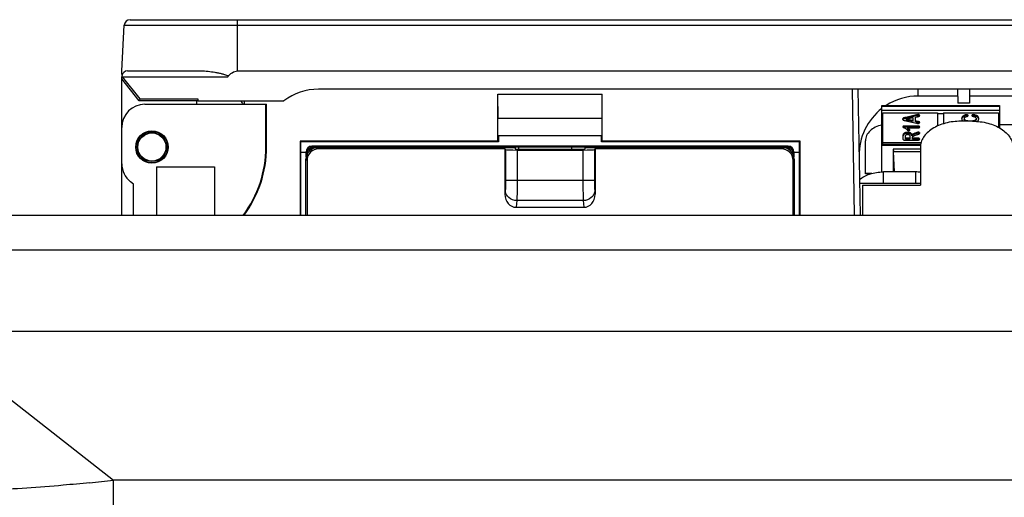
# Model space of a CAD drawing. Header units: millimetres. Extents: x 0 to 1980, y 0 to 1400.
# Tile 10 of 28: x 1068 to 1153, y 861 to 902. Entities that reach past the tile are written whole.
import ezdxf

# ---------------------------------------------------------------- set-up
doc = ezdxf.new("R2010")
doc.units = ezdxf.units.MM
doc.header["$LTSCALE"] = 108.9
doc.layers.get('0').update_dxf_attribs({"linetype": 'CONTINUOUS'})
doc.layers.add('00_COMPONENTS', color=7, linetype='CONTINUOUS')

msp = doc.modelspace()

# ---------------------------------------------------------------- linework, layer by layer
at = {"color": 7, "linetype": 'Continuous'}
for p, q in [((1079.977, 889.124), (1079.977, 884.924)), ((1079.977, 889.124), (1084.977, 889.124)), ((1084.977, 889.124), (1084.977, 884.924)), ((586.477, 884.924), (1356.477, 884.924)), ((657.477, 874.924), (1285.477, 874.924))]:
    msp.add_line(p, q, dxfattribs=at)
at = {"color": 9, "linetype": 'Continuous'}
for p, q in [((1288.477, 881.924), (654.477, 881.924)), ((1059.828, 874.924), (1076.26, 862.052)), ((1076.26, 861.424), (1076.26, 862.052)), ((1239.693, 862.052), (1076.26, 862.052)), ((1076.26, 859.924), (1076.26, 861.424))]:
    msp.add_line(p, q, dxfattribs=at)
msp.add_arc((1053.505, 1061.251), 200.495, 275.92386, 276.51692, dxfattribs=at)
msp.add_open_spline([(1074.197, 861.827), (1073.434, 861.748), (1070.575, 861.47), (1067.707, 861.269), (1065.603, 861.206)], degree=3, knots=[0, 0, 0, 0, 0.267202, 1, 1, 1, 1], dxfattribs=at)
at = {"layer": '00_COMPONENTS', "color": 7, "linetype": 'Continuous'}
for p, q in [((1077.683, 901.824), (1236.271, 901.824)), ((1076.977, 897.404), (1077.184, 901.35)), ((1076.977, 897.103), (1076.977, 897.404)), ((1076.977, 884.924), (1076.977, 896.904)), ((1078.472, 894.824), (1076.977, 896.704)), ((1078.549, 894.983), (1077.031, 896.895)), ((1077.477, 897.404), (1083.828, 897.404)), ((1086.977, 897.404), (1226.978, 897.404)), ((1223.854, 895.824), (1093.977, 895.824)), ((1109.498, 893.324), (1109.477, 895.402)), ((1109.477, 891.324), (1109.477, 895.402)), ((1109.477, 895.402), (1118.477, 895.402)), ((1118.477, 891.324), (1118.477, 895.402)), ((1140.576, 895.824), (1140.766, 884.924)), ((1149.196, 895.229), (1145.777, 895.229)), ((1149.186, 895.824), (1149.207, 894.624)), ((1150.228, 895.824), (1150.207, 894.624)), ((1162.966, 895.229), (1150.217, 895.229)), ((1078.472, 894.824), (1078.549, 894.983)), ((1083.463, 894.824), (1078.472, 894.824)), ((1078.549, 894.983), (1083.55, 894.983)), ((1078.977, 894.524), (1089.477, 894.524)), ((1083.458, 894.524), (1083.463, 894.824)), ((1083.463, 894.824), (1083.46, 894.827)), ((1083.55, 894.983), (1083.55, 894.824)), ((1083.55, 894.824), (1090.977, 894.824)), ((1087.579, 894.524), (1087.584, 894.824)), ((1089.424, 890.824), (1089.424, 894.524)), ((1089.477, 890.824), (1089.477, 894.524)), ((1142.657, 888.666), (1142.657, 894.42)), ((1142.657, 894.42), (1152.817, 894.42)), ((1150.207, 894.624), (1149.207, 894.624)), ((1152.817, 894.42), (1152.817, 892.473)), ((1109.498, 893.324), (1118.456, 893.324)), ((1152.817, 893.99), (1142.657, 893.99)), ((1142.657, 893.61), (1142.717, 893.61)), ((1142.717, 891.029), (1142.717, 893.774)), ((1142.717, 893.774), (1147.467, 893.774)), ((1145.631, 893.599), (1144.711, 893.385)), ((1145.631, 893.517), (1144.711, 893.303)), ((1144.746, 893.24), (1145.334, 893.364)), ((1145.334, 893.364), (1145.334, 893.037)), ((1145.551, 893.408), (1145.73, 893.447)), ((1145.551, 892.994), (1145.551, 893.408)), ((1145.807, 893.466), (1145.83, 893.472)), ((1147.467, 893.774), (1147.467, 892.643)), ((1147.467, 893.717), (1147.967, 893.717)), ((1147.967, 893.774), (1152.717, 893.774)), ((1147.967, 893.774), (1147.967, 892.83)), ((1152.717, 893.774), (1152.717, 892.531)), ((1152.717, 893.61), (1152.817, 893.61)), ((1145.721, 892.63), (1144.607, 892.63)), ((1145.721, 892.548), (1144.607, 892.548)), ((1144.618, 893.12), (1144.713, 893.099)), ((1144.713, 893.099), (1145.639, 892.889)), ((1144.746, 893.24), (1144.746, 893.158)), ((1145.334, 893.119), (1144.746, 893.24)), ((1145.334, 893.037), (1144.746, 893.158)), ((1144.873, 892.478), (1145.758, 892.478)), ((1144.873, 892.478), (1144.873, 892.396)), ((1145.734, 893.037), (1145.551, 893.076)), ((1145.734, 892.955), (1145.551, 892.994)), ((1149.771, 893.283), (1149.771, 893.201)), ((1150.787, 893.277), (1150.787, 893.195)), ((1152.817, 892.784), (1154.583, 892.784)), ((1109.498, 891.824), (1118.456, 891.824)), ((1109.522, 891.799), (1109.522, 891.278)), ((1118.431, 891.278), (1118.431, 891.799)), ((1144.466, 891.793), (1144.466, 891.524)), ((1144.683, 891.506), (1144.683, 891.741)), ((1145.039, 892.252), (1145.028, 892.264)), ((1145.075, 891.737), (1145.075, 891.506)), ((1145.248, 891.88), (1145.248, 891.799)), ((1145.282, 891.506), (1145.282, 891.646)), ((1145.54, 891.84), (1145.732, 891.907)), ((1092.377, 891.324), (1092.377, 884.924)), ((1109.477, 891.324), (1092.377, 891.324)), ((1092.377, 891.324), (1092.422, 891.278)), ((1092.422, 891.278), (1092.42, 884.924)), ((1109.522, 891.278), (1092.422, 891.278)), ((1134.554, 890.9), (1093.4, 890.9)), ((1134.478, 890.824), (1093.476, 890.824)), ((1110.951, 890.765), (1093.884, 890.765)), ((1095.477, 890.789), (1094.477, 890.824)), ((1095.477, 890.789), (1095.477, 890.824)), ((1096.848, 890.824), (1096.847, 890.765)), ((1097.888, 890.824), (1097.887, 890.765)), ((1099.078, 890.824), (1099.077, 890.765)), ((1100.303, 890.824), (1100.303, 890.765)), ((1105.604, 890.765), (1105.604, 890.824)), ((1109.522, 891.278), (1109.477, 891.324)), ((1110.951, 890.765), (1110.951, 890.663)), ((1115.868, 890.642), (1115.871, 890.824)), ((1117.002, 890.663), (1117.003, 890.765)), ((1134.069, 890.765), (1117.003, 890.765)), ((1118.477, 891.324), (1118.431, 891.278)), ((1135.531, 891.278), (1118.431, 891.278)), ((1135.577, 891.324), (1118.477, 891.324)), ((1123.453, 890.824), (1123.454, 890.765)), ((1132.477, 890.807), (1132.477, 890.824)), ((1133.477, 890.824), (1132.477, 890.807)), ((1135.577, 891.324), (1135.531, 891.278)), ((1135.533, 884.924), (1135.531, 891.278)), ((1135.577, 884.924), (1135.577, 891.324)), ((1141.227, 888.506), (1141.227, 891.37)), ((1145.995, 891.029), (1142.657, 891.029)), ((1146.033, 891.193), (1142.717, 891.193)), ((1144.643, 891.422), (1145.74, 891.422)), ((1145.075, 891.588), (1144.683, 891.588)), ((1145.075, 891.506), (1144.683, 891.506)), ((1145.74, 891.588), (1145.282, 891.588)), ((1145.74, 891.506), (1145.282, 891.506)), ((1092.9, 890.365), (1092.422, 890.365)), ((1092.9, 890.401), (1092.9, 890.365)), ((1092.977, 890.324), (1092.977, 890.177)), ((1110.082, 890.669), (1093.98, 890.669)), ((1110.082, 890.669), (1110.082, 886.744)), ((1110.082, 890.669), (1110.137, 890.614)), ((1111.135, 890.564), (1116.818, 890.564)), ((1111.352, 890.642), (1116.602, 890.642)), ((1117.817, 890.614), (1117.872, 890.669)), ((1117.872, 890.669), (1117.872, 886.744)), ((1133.973, 890.669), (1117.872, 890.669)), ((1134.977, 890.324), (1134.977, 890.177)), ((1135.054, 890.401), (1135.054, 890.365)), ((1135.531, 890.365), (1135.054, 890.365)), ((1143.638, 890.653), (1143.638, 888.67)), ((1145.977, 890.653), (1143.638, 890.653)), ((1143.638, 890.653), (1143.664, 890.444)), ((1143.664, 890.444), (1145.977, 890.444)), ((1143.733, 888.67), (1143.664, 890.444)), ((1092.883, 884.924), (1092.885, 889.767)), ((1092.982, 889.671), (1092.982, 884.924)), ((1134.972, 884.924), (1134.972, 889.671)), ((1135.068, 889.767), (1135.07, 884.924)), ((1141.774, 888.541), (1141.227, 888.541)), ((1141.647, 888.506), (1141.227, 888.506)), ((1145.582, 888.67), (1142.785, 888.67)), ((1077.977, 887.616), (1077.718, 887.825)), ((1077.977, 884.924), (1077.977, 887.616)), ((1140.718, 887.71), (1145.977, 887.71)), ((1111.057, 885.619), (1116.897, 885.619))]:
    msp.add_line(p, q, dxfattribs=at)
at = {"layer": '00_COMPONENTS', "color": 9, "linetype": 'Continuous'}
for p, q in [((1086.977, 897.404), (1086.977, 901.824)), ((1077.184, 901.35), (1236.77, 901.35)), ((1077.031, 896.895), (1086.133, 896.895)), ((1140.076, 895.824), (1140.266, 884.924)), ((1145.777, 895.229), (1145.777, 895.824)), ((1142.657, 894.368), (1152.817, 894.368)), ((1144.465, 893.299), (1144.465, 893.217)), ((1144.524, 893.336), (1144.524, 893.254)), ((1144.601, 893.36), (1144.601, 893.278)), ((1144.711, 893.385), (1144.711, 893.303)), ((1145.631, 893.599), (1145.631, 893.517)), ((1145.784, 893.624), (1145.784, 893.542)), ((1145.875, 893.6), (1145.875, 893.518)), ((1149.611, 893.458), (1149.611, 893.376)), ((1149.782, 893.577), (1149.782, 893.495)), ((1149.973, 893.619), (1149.973, 893.537)), ((1150.061, 893.598), (1150.061, 893.517)), ((1150.452, 893.599), (1150.452, 893.517)), ((1150.541, 893.621), (1150.541, 893.539)), ((1150.689, 893.601), (1150.689, 893.519)), ((1150.845, 893.541), (1150.845, 893.459)), ((1150.968, 893.436), (1150.968, 893.354)), ((1144.498, 892.612), (1144.498, 892.53)), ((1144.607, 892.63), (1144.607, 892.548)), ((1145.721, 892.63), (1145.721, 892.548)), ((1145.734, 893.037), (1145.734, 892.955)), ((1145.879, 892.997), (1145.879, 892.915)), ((1149.907, 893.12), (1149.907, 893.053)), ((1150.291, 893.06), (1150.291, 893.053)), ((1150.568, 893.086), (1150.568, 893.05)), ((1150.733, 893.162), (1150.733, 893.08)), ((1144.475, 891.889), (1144.475, 891.807)), ((1144.508, 891.96), (1144.508, 891.878)), ((1144.589, 892.028), (1144.589, 891.946)), ((1144.711, 892.073), (1144.711, 891.991)), ((1144.858, 892.088), (1144.858, 892.007)), ((1145.113, 892.037), (1145.113, 891.955)), ((1145.369, 891.965), (1145.369, 891.883)), ((1145.539, 892.036), (1145.539, 891.954)), ((1145.701, 892.085), (1145.701, 892.003)), ((1145.8, 892.103), (1145.8, 892.021)), ((1145.857, 892.092), (1145.857, 892.01)), ((1145.9, 892.065), (1145.9, 891.983)), ((1089.477, 890.824), (1089.424, 890.824)), ((1093.4, 890.9), (1093.476, 890.824)), ((1093.98, 890.669), (1093.884, 890.765)), ((1111.277, 890.642), (1111.277, 890.824)), ((1130.577, 890.824), (1130.577, 890.765)), ((1133.973, 890.669), (1134.069, 890.765)), ((1134.554, 890.9), (1134.478, 890.824)), ((1142.657, 890.971), (1145.99, 890.971)), ((1145.74, 891.588), (1145.74, 891.506)), ((1145.873, 891.565), (1145.873, 891.483)), ((1092.9, 890.401), (1092.977, 890.324)), ((1110.137, 890.614), (1110.137, 887.929)), ((1111.135, 890.564), (1111.135, 887.929)), ((1116.818, 890.564), (1116.818, 887.929)), ((1117.817, 890.614), (1117.817, 887.929)), ((1135.054, 890.401), (1134.977, 890.324)), ((1092.982, 889.671), (1092.885, 889.767)), ((1134.972, 889.671), (1135.068, 889.767)), ((1117.817, 887.929), (1110.137, 887.929)), ((1110.11, 887.063), (1110.082, 886.744)), ((1117.843, 887.063), (1117.872, 886.744)), ((1111.109, 886.197), (1111.057, 885.619)), ((1116.844, 886.197), (1111.109, 886.197)), ((1116.844, 886.197), (1116.897, 885.619))]:
    msp.add_line(p, q, dxfattribs=at)
at = {"layer": '00_COMPONENTS', "color": 3, "linetype": 'Continuous'}
for p, q in [((1150.477, 893.053), (1149.477, 893.053)), ((1145.977, 890.803), (1145.977, 887.525)), ((1140.977, 887.525), (1140.977, 884.924)), ((1140.977, 887.525), (1145.977, 887.525))]:
    msp.add_line(p, q, dxfattribs=at)
at = {"layer": '00_COMPONENTS', "color": 7, "linetype": 'Continuous'}
for radius in [1.402, 1.25, 1.215]:
    msp.add_circle((1079.577, 890.824), radius, dxfattribs=at)
for centre, radius, start, end in [((1077.683, 901.324), 0.5, 90, 177), ((1077.477, 896.904), 0.5, 90, 173.66573), ((1093.977, 890.824), 5, 90, 126.8699), ((1078.977, 892.524), 2, 90, 180), ((1086.532, 894.124), 1, 23.63583, 44.49904), ((1145.821, 893.421), 0.111, 51.574, 53.35171), ((1145.83, 893.432), 0.0968, 46.69037, 51.6398), ((1150.06, 892.81), 0.74, 111.95109, 112.07756), ((1150.02, 893.432), 0.0934, 51.80243, 55.53466), ((1150.5, 893.432), 0.098, 127.30386, 129.9482), ((1150.541, 893.026), 0.513, 85.09268, 89.92539), ((1150.535, 892.95), 0.589, 82.82308, 85.14649), ((1150.537, 892.897), 0.641, 66.16059, 76.21501), ((1150.532, 892.886), 0.652, 61.3636, 66.17094), ((1144.527, 893.156), 0.087, 135.04581, 141.54211), ((1149.792, 893.202), 0.25, 164.99205, 171.01673), ((1149.869, 893.322), 0.338, 212.93412, 214.9785), ((1150.397, 893.793), 0.727, 280.43071, 283.55005), ((1150.731, 893.283), 0.289, 320.42328, 321.37118), ((1150.763, 893.207), 0.253, 7.78161, 12.45997), ((1144.858, 891.393), 0.695, 89.97313, 102.169), ((1144.858, 891.311), 0.695, 89.97313, 102.169), ((1079.577, 890.824), 9.848, 323.10546, 360), ((1079.577, 890.824), 9.9, 323.33502, 360), ((1093.643, 890.324), 0.5, 90, 164.9674), ((1134.311, 890.324), 0.5, 15.03267, 90), ((1145.837, 891.404), 0.0865, 46.2971, 50.07404), ((1145.843, 891.41), 0.0785, 43.92102, 46.27032), ((1078.977, 889.38), 2, 180, 231), ((1145.59, 884.528), 4.142, 84.63925, 90.11221)]:
    msp.add_arc(centre, radius, start, end, dxfattribs=at)
for centre, major_axis, ratio, start_param, end_param in [((1076.99, 896.904), (-0.399, 0.5), 0.040971, -1.620918, -1.49291), ((1145.777, 890.127), (0, 5.101), 0.999848, 0, 0.569609), ((1145.777, 890.127), (0, 5.101), 0.999848, 6.942154, 7.871438), ((1093.887, 889.764), (0.775, -0.635), 0.997676, 2.258697, 3.826754), ((1093.4, 890.4), (-0.353, 0.354), 0.999696, -0.784482, 0.784483), ((1093.477, 890.323), (-0.212, 0.454), 0.997618, -0.436939, 1.132026), ((1134.067, 889.764), (0.775, 0.635), 0.997676, -0.685161, 0.882896), ((1134.477, 890.323), (0.212, 0.454), 0.997618, -1.132026, 0.436939), ((1134.553, 890.4), (0.353, 0.354), 0.999696, -0.784483, 0.784482), ((1092.767, 883.224), (0.015, 10), 0.017455, -0.831373, -0.775371), ((1093.983, 889.668), (-0.709, 0.709), 0.997265, -0.784029, 0.784029), ((1111.135, 890.617), (1, 0), 0.052408, -3.089233, -1.570796), ((1111.352, 890.663), (0.4, 0), 0.052384, -3.141134, -1.570414), ((1116.602, 890.663), (0.4, 0), 0.052384, -1.571178, -0.000458), ((1116.818, 890.617), (1, 0), 0.052408, -1.570796, -0.05236), ((1133.971, 889.668), (0.709, 0.709), 0.997265, -0.784029, 0.784029), ((1135.187, 883.224), (-0.015, 10), 0.017455, 0.775371, 0.831373), ((1111.083, 886.774), (0.104, 1.151), 0.865135, -4.607848, -3.063223), ((1116.871, 886.774), (-0.104, 1.151), 0.865135, -3.219963, -1.675337)]:
    msp.add_ellipse(centre, major_axis=major_axis, ratio=ratio, start_param=start_param, end_param=end_param, dxfattribs=at)
msp.add_ellipse((1079.577, 890.824), major_axis=(0, 1.352), ratio=1, dxfattribs=at)
for points, knots in [([(1083.828, 897.404), (1084.027, 897.404), (1084.428, 897.379), (1084.93, 897.305), (1085.325, 897.231), (1085.644, 897.154), (1085.866, 897.104), (1086.191, 896.965), (1086.133, 896.895)], [0, 0, 0, 0, 0.248873, 0.501786, 0.629485, 0.757835, 0.886684, 1, 1, 1, 1]), ([(1086.133, 896.895), (1086.241, 897.025), (1086.475, 897.269), (1086.809, 897.404), (1086.977, 897.404)], [0, 0, 0, 0, 0.502148, 1, 1, 1, 1]), ([(1083.46, 894.827), (1083.46, 894.827), (1083.461, 894.828), (1083.461, 894.829), (1083.462, 894.829)], [0, 0, 0, 0, 0.398503, 1, 1, 1, 1]), ([(1083.462, 894.829), (1083.465, 894.831), (1083.494, 894.838), (1083.524, 894.84), (1083.55, 894.842)], [0, 0, 0, 0, 0.119513, 1, 1, 1, 1]), ([(1144.465, 893.299), (1144.458, 893.292), (1144.445, 893.274), (1144.442, 893.252), (1144.442, 893.241)], [0, 0, 0, 0, 0.495002, 1, 1, 1, 1]), ([(1144.524, 893.336), (1144.518, 893.334), (1144.497, 893.324), (1144.477, 893.311), (1144.465, 893.299)], [0, 0, 0, 0, 0.26555, 1, 1, 1, 1]), ([(1144.601, 893.36), (1144.594, 893.359), (1144.568, 893.352), (1144.542, 893.344), (1144.524, 893.336)], [0, 0, 0, 0, 0.256854, 1, 1, 1, 1]), ([(1144.711, 893.385), (1144.7, 893.383), (1144.664, 893.375), (1144.627, 893.367), (1144.601, 893.36)], [0, 0, 0, 0, 0.296414, 1, 1, 1, 1]), ([(1144.711, 893.303), (1144.7, 893.301), (1144.664, 893.293), (1144.627, 893.285), (1144.601, 893.278)], [0, 0, 0, 0, 0.296414, 1, 1, 1, 1]), ([(1145.784, 893.624), (1145.763, 893.624), (1145.712, 893.617), (1145.661, 893.606), (1145.631, 893.599)], [0, 0, 0, 0, 0.40009, 1, 1, 1, 1]), ([(1145.784, 893.542), (1145.763, 893.542), (1145.712, 893.535), (1145.661, 893.524), (1145.631, 893.517)], [0, 0, 0, 0, 0.40009, 1, 1, 1, 1]), ([(1145.73, 893.447), (1145.736, 893.449), (1145.762, 893.454), (1145.787, 893.461), (1145.807, 893.466)], [0, 0, 0, 0, 0.22515, 1, 1, 1, 1]), ([(1145.875, 893.6), (1145.868, 893.604), (1145.84, 893.618), (1145.808, 893.624), (1145.784, 893.624)], [0, 0, 0, 0, 0.246719, 1, 1, 1, 1]), ([(1145.875, 893.518), (1145.868, 893.522), (1145.84, 893.536), (1145.808, 893.542), (1145.784, 893.542)], [0, 0, 0, 0, 0.246719, 1, 1, 1, 1]), ([(1145.83, 893.472), (1145.834, 893.473), (1145.848, 893.477), (1145.862, 893.482), (1145.872, 893.486)], [0, 0, 0, 0, 0.298534, 1, 1, 1, 1]), ([(1145.872, 893.486), (1145.875, 893.488), (1145.887, 893.494), (1145.897, 893.502), (1145.904, 893.51)], [0, 0, 0, 0, 0.269692, 1, 1, 1, 1]), ([(1145.916, 893.543), (1145.916, 893.554), (1145.907, 893.579), (1145.886, 893.593), (1145.875, 893.6)], [0, 0, 0, 0, 0.450185, 1, 1, 1, 1]), ([(1145.904, 893.51), (1145.905, 893.512), (1145.913, 893.522), (1145.916, 893.534), (1145.916, 893.543)], [0, 0, 0, 0, 0.243382, 1, 1, 1, 1]), ([(1149.611, 893.458), (1149.59, 893.434), (1149.553, 893.379), (1149.542, 893.313), (1149.542, 893.282)], [0, 0, 0, 0, 0.507324, 1, 1, 1, 1]), ([(1149.611, 893.376), (1149.604, 893.368), (1149.578, 893.335), (1149.558, 893.297), (1149.55, 893.267)], [0, 0, 0, 0, 0.261659, 1, 1, 1, 1]), ([(1149.782, 893.577), (1149.749, 893.564), (1149.687, 893.531), (1149.634, 893.484), (1149.611, 893.458)], [0, 0, 0, 0, 0.508273, 1, 1, 1, 1]), ([(1149.782, 893.495), (1149.749, 893.482), (1149.687, 893.449), (1149.634, 893.402), (1149.611, 893.376)], [0, 0, 0, 0, 0.508273, 1, 1, 1, 1]), ([(1149.771, 893.283), (1149.771, 893.303), (1149.78, 893.345), (1149.808, 893.377), (1149.824, 893.39)], [0, 0, 0, 0, 0.490154, 1, 1, 1, 1]), ([(1149.973, 893.619), (1149.958, 893.619), (1149.893, 893.615), (1149.829, 893.596), (1149.782, 893.577)], [0, 0, 0, 0, 0.233404, 1, 1, 1, 1]), ([(1149.918, 893.533), (1149.907, 893.531), (1149.861, 893.523), (1149.817, 893.509), (1149.784, 893.496)], [0, 0, 0, 0, 0.236465, 1, 1, 1, 1]), ([(1149.824, 893.39), (1149.844, 893.407), (1149.895, 893.437), (1149.951, 893.457), (1149.982, 893.467)], [0, 0, 0, 0, 0.439806, 1, 1, 1, 1]), ([(1150.061, 893.598), (1150.055, 893.602), (1150.027, 893.614), (1149.996, 893.619), (1149.973, 893.619)], [0, 0, 0, 0, 0.238724, 1, 1, 1, 1]), ([(1150.061, 893.517), (1150.055, 893.52), (1150.027, 893.532), (1149.996, 893.537), (1149.973, 893.537)], [0, 0, 0, 0, 0.238724, 1, 1, 1, 1]), ([(1149.982, 893.467), (1150.001, 893.472), (1150.031, 893.482), (1150.061, 893.495), (1150.073, 893.502)], [0, 0, 0, 0, 0.593535, 1, 1, 1, 1]), ([(1150.099, 893.55), (1150.099, 893.559), (1150.09, 893.581), (1150.072, 893.593), (1150.061, 893.598)], [0, 0, 0, 0, 0.437134, 1, 1, 1, 1]), ([(1150.073, 893.502), (1150.081, 893.507), (1150.095, 893.521), (1150.099, 893.54), (1150.099, 893.55)], [0, 0, 0, 0, 0.494331, 1, 1, 1, 1]), ([(1150.452, 893.599), (1150.442, 893.593), (1150.424, 893.58), (1150.416, 893.558), (1150.416, 893.549)], [0, 0, 0, 0, 0.55424, 1, 1, 1, 1]), ([(1150.416, 893.549), (1150.416, 893.538), (1150.422, 893.516), (1150.442, 893.503), (1150.452, 893.498)], [0, 0, 0, 0, 0.485733, 1, 1, 1, 1]), ([(1150.541, 893.621), (1150.533, 893.621), (1150.502, 893.619), (1150.472, 893.611), (1150.452, 893.599)], [0, 0, 0, 0, 0.275319, 1, 1, 1, 1]), ([(1150.541, 893.539), (1150.533, 893.539), (1150.502, 893.537), (1150.472, 893.529), (1150.452, 893.517)], [0, 0, 0, 0, 0.275319, 1, 1, 1, 1]), ([(1150.452, 893.498), (1150.458, 893.496), (1150.488, 893.484), (1150.519, 893.477), (1150.543, 893.472)], [0, 0, 0, 0, 0.21537, 1, 1, 1, 1]), ([(1150.689, 893.601), (1150.676, 893.604), (1150.628, 893.615), (1150.578, 893.621), (1150.541, 893.621)], [0, 0, 0, 0, 0.266162, 1, 1, 1, 1]), ([(1150.543, 893.472), (1150.579, 893.465), (1150.643, 893.447), (1150.702, 893.416), (1150.725, 893.398)], [0, 0, 0, 0, 0.55655, 1, 1, 1, 1]), ([(1150.689, 893.519), (1150.682, 893.521), (1150.656, 893.527), (1150.629, 893.532), (1150.608, 893.534)], [0, 0, 0, 0, 0.258261, 1, 1, 1, 1]), ([(1150.845, 893.541), (1150.832, 893.548), (1150.782, 893.573), (1150.729, 893.591), (1150.689, 893.601)], [0, 0, 0, 0, 0.255737, 1, 1, 1, 1]), ([(1150.725, 893.398), (1150.744, 893.383), (1150.776, 893.347), (1150.787, 893.3), (1150.787, 893.277)], [0, 0, 0, 0, 0.514663, 1, 1, 1, 1]), ([(1150.968, 893.436), (1150.96, 893.446), (1150.926, 893.488), (1150.881, 893.521), (1150.845, 893.541)], [0, 0, 0, 0, 0.242371, 1, 1, 1, 1]), ([(1150.968, 893.354), (1150.96, 893.364), (1150.926, 893.406), (1150.881, 893.439), (1150.845, 893.459)], [0, 0, 0, 0, 0.242371, 1, 1, 1, 1]), ([(1151.016, 893.286), (1151.016, 893.313), (1151.008, 893.367), (1150.984, 893.415), (1150.968, 893.436)], [0, 0, 0, 0, 0.508808, 1, 1, 1, 1]), ([(1142.656, 892.725), (1142.458, 892.683), (1142.086, 892.56), (1141.618, 892.25), (1141.304, 891.843), (1141.227, 891.522), (1141.227, 891.37)], [0, 0, 0, 0, 0.286862, 0.549287, 0.784119, 1, 1, 1, 1]), ([(1144.442, 893.241), (1144.442, 893.231), (1144.445, 893.209), (1144.458, 893.191), (1144.465, 893.184)], [0, 0, 0, 0, 0.504997, 1, 1, 1, 1]), ([(1144.498, 892.612), (1144.486, 892.607), (1144.467, 892.596), (1144.457, 892.574), (1144.457, 892.565)], [0, 0, 0, 0, 0.564123, 1, 1, 1, 1]), ([(1144.457, 892.565), (1144.457, 892.557), (1144.459, 892.543), (1144.469, 892.532), (1144.475, 892.529)], [0, 0, 0, 0, 0.547542, 1, 1, 1, 1]), ([(1144.524, 893.254), (1144.518, 893.252), (1144.497, 893.243), (1144.477, 893.229), (1144.465, 893.217)], [0, 0, 0, 0, 0.26555, 1, 1, 1, 1]), ([(1144.465, 893.184), (1144.469, 893.18), (1144.487, 893.164), (1144.508, 893.153), (1144.525, 893.147)], [0, 0, 0, 0, 0.236232, 1, 1, 1, 1]), ([(1144.475, 892.529), (1144.485, 892.523), (1144.516, 892.51), (1144.547, 892.497), (1144.568, 892.488)], [0, 0, 0, 0, 0.349418, 1, 1, 1, 1]), ([(1144.607, 892.63), (1144.596, 892.63), (1144.559, 892.629), (1144.521, 892.623), (1144.498, 892.612)], [0, 0, 0, 0, 0.296776, 1, 1, 1, 1]), ([(1144.607, 892.548), (1144.596, 892.548), (1144.559, 892.547), (1144.521, 892.541), (1144.498, 892.53)], [0, 0, 0, 0, 0.296776, 1, 1, 1, 1]), ([(1144.601, 893.278), (1144.594, 893.277), (1144.568, 893.27), (1144.542, 893.262), (1144.524, 893.254)], [0, 0, 0, 0, 0.256854, 1, 1, 1, 1]), ([(1144.525, 893.147), (1144.531, 893.144), (1144.562, 893.134), (1144.593, 893.125), (1144.618, 893.12)], [0, 0, 0, 0, 0.218312, 1, 1, 1, 1]), ([(1144.568, 892.488), (1144.58, 892.483), (1144.628, 892.462), (1144.673, 892.437), (1144.705, 892.416)], [0, 0, 0, 0, 0.261597, 1, 1, 1, 1]), ([(1145.063, 892.288), (1145.063, 892.298), (1145.048, 892.326), (1145.011, 892.366), (1144.95, 892.419), (1144.902, 892.457), (1144.873, 892.478)], [0, 0, 0, 0, 0.118698, 0.320031, 0.612918, 1, 1, 1, 1]), ([(1145.639, 892.889), (1145.648, 892.887), (1145.676, 892.881), (1145.705, 892.874), (1145.725, 892.871)], [0, 0, 0, 0, 0.304813, 1, 1, 1, 1]), ([(1145.846, 892.618), (1145.828, 892.622), (1145.786, 892.629), (1145.744, 892.63), (1145.721, 892.63)], [0, 0, 0, 0, 0.440242, 1, 1, 1, 1]), ([(1145.857, 892.533), (1145.838, 892.539), (1145.793, 892.546), (1145.747, 892.548), (1145.721, 892.548)], [0, 0, 0, 0, 0.431533, 1, 1, 1, 1]), ([(1145.725, 892.871), (1145.731, 892.87), (1145.751, 892.867), (1145.771, 892.866), (1145.786, 892.866)], [0, 0, 0, 0, 0.262903, 1, 1, 1, 1]), ([(1145.879, 892.997), (1145.861, 893.005), (1145.813, 893.019), (1145.764, 893.03), (1145.734, 893.037)], [0, 0, 0, 0, 0.383138, 1, 1, 1, 1]), ([(1145.801, 892.939), (1145.796, 892.941), (1145.774, 892.946), (1145.752, 892.951), (1145.734, 892.955)], [0, 0, 0, 0, 0.225557, 1, 1, 1, 1]), ([(1145.758, 892.478), (1145.768, 892.478), (1145.801, 892.479), (1145.835, 892.483), (1145.857, 892.491)], [0, 0, 0, 0, 0.293277, 1, 1, 1, 1]), ([(1145.786, 892.866), (1145.794, 892.866), (1145.825, 892.867), (1145.857, 892.877), (1145.876, 892.889)], [0, 0, 0, 0, 0.263128, 1, 1, 1, 1]), ([(1145.879, 892.915), (1145.868, 892.92), (1145.843, 892.929), (1145.817, 892.936), (1145.801, 892.939)], [0, 0, 0, 0, 0.411269, 1, 1, 1, 1]), ([(1145.916, 892.554), (1145.916, 892.561), (1145.913, 892.576), (1145.898, 892.595), (1145.875, 892.609), (1145.857, 892.615), (1145.846, 892.618)], [0, 0, 0, 0, 0.210869, 0.426573, 0.682226, 1, 1, 1, 1]), ([(1145.887, 892.519), (1145.885, 892.52), (1145.876, 892.526), (1145.865, 892.53), (1145.857, 892.533)], [0, 0, 0, 0, 0.228117, 1, 1, 1, 1]), ([(1145.876, 892.889), (1145.888, 892.896), (1145.907, 892.911), (1145.916, 892.934), (1145.916, 892.945)], [0, 0, 0, 0, 0.555027, 1, 1, 1, 1]), ([(1145.876, 892.499), (1145.888, 892.505), (1145.908, 892.519), (1145.916, 892.543), (1145.916, 892.554)], [0, 0, 0, 0, 0.539174, 1, 1, 1, 1]), ([(1145.916, 892.945), (1145.916, 892.956), (1145.91, 892.979), (1145.889, 892.993), (1145.879, 892.997)], [0, 0, 0, 0, 0.483593, 1, 1, 1, 1]), ([(1145.897, 892.905), (1145.895, 892.906), (1145.89, 892.91), (1145.884, 892.913), (1145.879, 892.915)], [0, 0, 0, 0, 0.235793, 1, 1, 1, 1]), ([(1149.542, 893.282), (1149.542, 893.257), (1149.549, 893.206), (1149.572, 893.16), (1149.586, 893.138)], [0, 0, 0, 0, 0.492886, 1, 1, 1, 1]), ([(1149.593, 893.128), (1149.597, 893.121), (1149.619, 893.094), (1149.644, 893.07), (1149.665, 893.053)], [0, 0, 0, 0, 0.240202, 1, 1, 1, 1]), ([(1149.907, 893.12), (1149.886, 893.129), (1149.849, 893.149), (1149.805, 893.187), (1149.777, 893.233), (1149.771, 893.266), (1149.771, 893.283)], [0, 0, 0, 0, 0.301144, 0.555443, 0.780101, 1, 1, 1, 1]), ([(1149.877, 893.053), (1149.846, 893.07), (1149.804, 893.101), (1149.775, 893.158), (1149.771, 893.187), (1149.771, 893.201)], [0, 0, 0, 0, 0.550799, 0.782408, 1, 1, 1, 1]), ([(1150.291, 893.06), (1150.217, 893.06), (1150.087, 893.066), (1149.958, 893.097), (1149.907, 893.12)], [0, 0, 0, 0, 0.564856, 1, 1, 1, 1]), ([(1150.442, 893.066), (1150.431, 893.065), (1150.38, 893.061), (1150.329, 893.06), (1150.291, 893.06)], [0, 0, 0, 0, 0.233551, 1, 1, 1, 1]), ([(1150.529, 893.078), (1150.522, 893.077), (1150.493, 893.072), (1150.464, 893.068), (1150.442, 893.066)], [0, 0, 0, 0, 0.237779, 1, 1, 1, 1]), ([(1150.733, 893.162), (1150.712, 893.144), (1150.659, 893.112), (1150.601, 893.094), (1150.568, 893.086)], [0, 0, 0, 0, 0.443447, 1, 1, 1, 1]), ([(1150.733, 893.08), (1150.729, 893.077), (1150.714, 893.064), (1150.697, 893.054), (1150.683, 893.046)], [0, 0, 0, 0, 0.237239, 1, 1, 1, 1]), ([(1150.787, 893.277), (1150.787, 893.256), (1150.777, 893.212), (1150.749, 893.177), (1150.733, 893.162)], [0, 0, 0, 0, 0.485931, 1, 1, 1, 1]), ([(1150.787, 893.195), (1150.787, 893.175), (1150.778, 893.131), (1150.75, 893.095), (1150.733, 893.08)], [0, 0, 0, 0, 0.469276, 1, 1, 1, 1]), ([(1150.884, 893.036), (1150.888, 893.039), (1150.904, 893.05), (1150.918, 893.062), (1150.928, 893.072)], [0, 0, 0, 0, 0.260984, 1, 1, 1, 1]), ([(1150.956, 893.102), (1150.96, 893.107), (1150.976, 893.128), (1150.988, 893.151), (1150.995, 893.168)], [0, 0, 0, 0, 0.254868, 1, 1, 1, 1]), ([(1150.995, 893.168), (1150.998, 893.177), (1151.011, 893.215), (1151.016, 893.256), (1151.016, 893.286)], [0, 0, 0, 0, 0.238071, 1, 1, 1, 1]), ([(1144.475, 891.889), (1144.473, 891.882), (1144.468, 891.85), (1144.466, 891.818), (1144.466, 891.793)], [0, 0, 0, 0, 0.222864, 1, 1, 1, 1]), ([(1144.475, 891.807), (1144.474, 891.805), (1144.472, 891.795), (1144.471, 891.785), (1144.47, 891.778)], [0, 0, 0, 0, 0.240385, 1, 1, 1, 1]), ([(1144.589, 892.028), (1144.58, 892.023), (1144.55, 892.005), (1144.523, 891.981), (1144.508, 891.96)], [0, 0, 0, 0, 0.274896, 1, 1, 1, 1]), ([(1144.589, 891.946), (1144.58, 891.941), (1144.55, 891.923), (1144.523, 891.899), (1144.508, 891.878)], [0, 0, 0, 0, 0.274896, 1, 1, 1, 1]), ([(1144.711, 892.073), (1144.7, 892.07), (1144.657, 892.06), (1144.617, 892.044), (1144.589, 892.028)], [0, 0, 0, 0, 0.267845, 1, 1, 1, 1]), ([(1144.711, 891.991), (1144.7, 891.989), (1144.657, 891.978), (1144.617, 891.962), (1144.589, 891.946)], [0, 0, 0, 0, 0.267845, 1, 1, 1, 1]), ([(1144.683, 891.741), (1144.683, 891.765), (1144.685, 891.804), (1144.696, 891.843), (1144.705, 891.855)], [0, 0, 0, 0, 0.608014, 1, 1, 1, 1]), ([(1144.705, 892.416), (1144.716, 892.41), (1144.759, 892.378), (1144.796, 892.34), (1144.822, 892.309)], [0, 0, 0, 0, 0.23446, 1, 1, 1, 1]), ([(1144.705, 891.855), (1144.709, 891.86), (1144.727, 891.881), (1144.752, 891.895), (1144.773, 891.903)], [0, 0, 0, 0, 0.228896, 1, 1, 1, 1]), ([(1144.773, 891.903), (1144.78, 891.906), (1144.814, 891.917), (1144.849, 891.921), (1144.876, 891.921)], [0, 0, 0, 0, 0.232498, 1, 1, 1, 1]), ([(1144.822, 892.309), (1144.833, 892.296), (1144.852, 892.274), (1144.872, 892.253), (1144.882, 892.246)], [0, 0, 0, 0, 0.586199, 1, 1, 1, 1]), ([(1145.113, 892.037), (1145.096, 892.046), (1145.016, 892.08), (1144.926, 892.088), (1144.858, 892.088)], [0, 0, 0, 0, 0.215056, 1, 1, 1, 1]), ([(1145.113, 891.955), (1145.096, 891.964), (1145.016, 891.998), (1144.926, 892.007), (1144.858, 892.007)], [0, 0, 0, 0, 0.215056, 1, 1, 1, 1]), ([(1145.028, 892.264), (1145.009, 892.285), (1144.959, 892.331), (1144.905, 892.373), (1144.873, 892.396)], [0, 0, 0, 0, 0.417753, 1, 1, 1, 1]), ([(1144.876, 891.921), (1144.888, 891.921), (1144.929, 891.919), (1144.97, 891.912), (1144.996, 891.899)], [0, 0, 0, 0, 0.294429, 1, 1, 1, 1]), ([(1144.882, 892.246), (1144.886, 892.243), (1144.908, 892.23), (1144.935, 892.228), (1144.955, 892.228)], [0, 0, 0, 0, 0.20491, 1, 1, 1, 1]), ([(1144.955, 892.228), (1144.962, 892.228), (1144.988, 892.229), (1145.014, 892.236), (1145.031, 892.246)], [0, 0, 0, 0, 0.270137, 1, 1, 1, 1]), ([(1144.996, 891.899), (1145.01, 891.892), (1145.035, 891.875), (1145.052, 891.85), (1145.057, 891.837)], [0, 0, 0, 0, 0.515159, 1, 1, 1, 1]), ([(1145.031, 892.246), (1145.04, 892.251), (1145.056, 892.262), (1145.063, 892.28), (1145.063, 892.288)], [0, 0, 0, 0, 0.568609, 1, 1, 1, 1]), ([(1145.057, 891.837), (1145.06, 891.83), (1145.072, 891.798), (1145.075, 891.763), (1145.075, 891.737)], [0, 0, 0, 0, 0.224511, 1, 1, 1, 1]), ([(1145.248, 891.88), (1145.235, 891.913), (1145.2, 891.976), (1145.144, 892.02), (1145.113, 892.037)], [0, 0, 0, 0, 0.503268, 1, 1, 1, 1]), ([(1145.248, 891.799), (1145.235, 891.831), (1145.2, 891.894), (1145.144, 891.938), (1145.113, 891.955)], [0, 0, 0, 0, 0.503268, 1, 1, 1, 1]), ([(1145.369, 891.965), (1145.345, 891.952), (1145.302, 891.928), (1145.263, 891.897), (1145.248, 891.88)], [0, 0, 0, 0, 0.549514, 1, 1, 1, 1]), ([(1145.277, 891.825), (1145.274, 891.823), (1145.264, 891.815), (1145.255, 891.806), (1145.248, 891.799)], [0, 0, 0, 0, 0.262796, 1, 1, 1, 1]), ([(1145.317, 891.853), (1145.313, 891.851), (1145.299, 891.842), (1145.286, 891.833), (1145.277, 891.825)], [0, 0, 0, 0, 0.262571, 1, 1, 1, 1]), ([(1145.282, 891.646), (1145.282, 891.653), (1145.283, 891.679), (1145.292, 891.704), (1145.303, 891.719)], [0, 0, 0, 0, 0.273699, 1, 1, 1, 1]), ([(1145.303, 891.719), (1145.31, 891.73), (1145.334, 891.752), (1145.362, 891.768), (1145.378, 891.776)], [0, 0, 0, 0, 0.426652, 1, 1, 1, 1]), ([(1145.369, 891.883), (1145.364, 891.88), (1145.346, 891.871), (1145.329, 891.861), (1145.317, 891.853)], [0, 0, 0, 0, 0.261958, 1, 1, 1, 1]), ([(1145.539, 892.036), (1145.524, 892.031), (1145.466, 892.01), (1145.409, 891.985), (1145.369, 891.965)], [0, 0, 0, 0, 0.256971, 1, 1, 1, 1]), ([(1145.539, 891.954), (1145.524, 891.949), (1145.466, 891.928), (1145.409, 891.903), (1145.369, 891.883)], [0, 0, 0, 0, 0.256971, 1, 1, 1, 1]), ([(1145.378, 891.776), (1145.4, 891.787), (1145.454, 891.81), (1145.508, 891.829), (1145.54, 891.84)], [0, 0, 0, 0, 0.429883, 1, 1, 1, 1]), ([(1145.701, 892.085), (1145.689, 892.082), (1145.634, 892.068), (1145.58, 892.051), (1145.539, 892.036)], [0, 0, 0, 0, 0.227632, 1, 1, 1, 1]), ([(1145.701, 892.003), (1145.689, 892), (1145.634, 891.986), (1145.58, 891.969), (1145.539, 891.954)], [0, 0, 0, 0, 0.227632, 1, 1, 1, 1]), ([(1145.8, 892.103), (1145.788, 892.103), (1145.754, 892.097), (1145.721, 892.09), (1145.701, 892.085)], [0, 0, 0, 0, 0.378583, 1, 1, 1, 1]), ([(1145.8, 892.021), (1145.788, 892.021), (1145.754, 892.015), (1145.721, 892.008), (1145.701, 892.003)], [0, 0, 0, 0, 0.378583, 1, 1, 1, 1]), ([(1145.732, 891.907), (1145.743, 891.91), (1145.777, 891.922), (1145.812, 891.934), (1145.835, 891.943)], [0, 0, 0, 0, 0.310309, 1, 1, 1, 1]), ([(1145.835, 891.943), (1145.841, 891.946), (1145.861, 891.954), (1145.881, 891.966), (1145.893, 891.976)], [0, 0, 0, 0, 0.273117, 1, 1, 1, 1]), ([(1145.9, 892.065), (1145.897, 892.068), (1145.885, 892.08), (1145.869, 892.088), (1145.857, 892.092)], [0, 0, 0, 0, 0.228126, 1, 1, 1, 1]), ([(1145.888, 891.994), (1145.886, 891.995), (1145.876, 892.002), (1145.865, 892.007), (1145.857, 892.01)], [0, 0, 0, 0, 0.23409, 1, 1, 1, 1]), ([(1145.893, 891.976), (1145.9, 891.982), (1145.912, 891.996), (1145.916, 892.014), (1145.916, 892.023)], [0, 0, 0, 0, 0.504863, 1, 1, 1, 1]), ([(1145.916, 892.023), (1145.916, 892.031), (1145.913, 892.046), (1145.905, 892.059), (1145.9, 892.065)], [0, 0, 0, 0, 0.493505, 1, 1, 1, 1]), ([(1144.466, 891.524), (1144.466, 891.508), (1144.472, 891.476), (1144.495, 891.454), (1144.508, 891.446)], [0, 0, 0, 0, 0.51869, 1, 1, 1, 1]), ([(1144.508, 891.446), (1144.525, 891.437), (1144.57, 891.425), (1144.616, 891.422), (1144.643, 891.422)], [0, 0, 0, 0, 0.41739, 1, 1, 1, 1]), ([(1145.873, 891.565), (1145.856, 891.574), (1145.812, 891.586), (1145.766, 891.588), (1145.74, 891.588)], [0, 0, 0, 0, 0.419753, 1, 1, 1, 1]), ([(1145.873, 891.483), (1145.856, 891.492), (1145.812, 891.504), (1145.766, 891.506), (1145.74, 891.506)], [0, 0, 0, 0, 0.419753, 1, 1, 1, 1]), ([(1145.74, 891.422), (1145.766, 891.422), (1145.81, 891.425), (1145.854, 891.436), (1145.871, 891.444)], [0, 0, 0, 0, 0.573556, 1, 1, 1, 1]), ([(1145.871, 891.444), (1145.884, 891.45), (1145.907, 891.466), (1145.916, 891.493), (1145.916, 891.506)], [0, 0, 0, 0, 0.532855, 1, 1, 1, 1]), ([(1145.916, 891.506), (1145.916, 891.517), (1145.907, 891.543), (1145.885, 891.558), (1145.873, 891.565)], [0, 0, 0, 0, 0.456185, 1, 1, 1, 1]), ([(1145.893, 891.47), (1145.891, 891.471), (1145.885, 891.476), (1145.878, 891.48), (1145.873, 891.483)], [0, 0, 0, 0, 0.235127, 1, 1, 1, 1]), ([(1140.713, 887.994), (1140.954, 888.228), (1141.642, 888.571), (1142.383, 888.671), (1142.785, 888.67)], [0, 0, 0, 0, 0.45548, 1, 1, 1, 1])]:
    msp.add_open_spline(points, degree=3, knots=knots, dxfattribs=at)
for points in [[(1145.887, 893.51), (1145.883, 893.513), (1145.879, 893.516), (1145.875, 893.518)], [(1149.973, 893.537), (1149.955, 893.537), (1149.937, 893.535), (1149.918, 893.533)], [(1150.073, 893.509), (1150.069, 893.512), (1150.065, 893.514), (1150.061, 893.517)], [(1150.452, 893.517), (1150.448, 893.515), (1150.445, 893.512), (1150.441, 893.51)], [(1151.01, 893.262), (1151.003, 893.295), (1150.988, 893.326), (1150.968, 893.354)], [(1144.498, 892.53), (1144.493, 892.528), (1144.489, 892.526), (1144.485, 892.524)], [(1145.857, 892.491), (1145.864, 892.493), (1145.87, 892.496), (1145.876, 892.499)], [(1145.896, 892.512), (1145.893, 892.515), (1145.89, 892.517), (1145.887, 892.519)], [(1150.928, 893.072), (1150.937, 893.08), (1150.946, 893.089), (1150.953, 893.099)], [(1144.508, 891.96), (1144.492, 891.939), (1144.48, 891.914), (1144.475, 891.889)], [(1144.508, 891.878), (1144.492, 891.858), (1144.48, 891.832), (1144.475, 891.807)], [(1145.857, 892.092), (1145.839, 892.099), (1145.819, 892.103), (1145.8, 892.103)], [(1145.857, 892.01), (1145.839, 892.017), (1145.819, 892.021), (1145.8, 892.021)], [(1145.9, 891.983), (1145.896, 891.987), (1145.892, 891.99), (1145.888, 891.994)]]:
    msp.add_open_spline(points, degree=3, dxfattribs=at)
at = {"layer": '00_COMPONENTS', "color": 3, "linetype": 'Continuous'}
for points in [[(1149.477, 893.053), (1149.027, 893.053), (1148.161, 892.948), (1147.175, 892.547), (1146.565, 892.078), (1146.233, 891.687), (1146.025, 891.257), (1145.977, 890.951), (1145.977, 890.803)], [(1150.477, 893.053), (1150.927, 893.053), (1151.792, 892.948), (1152.778, 892.547), (1153.388, 892.078), (1153.72, 891.687), (1153.929, 891.257), (1153.977, 890.951), (1153.977, 890.803)]]:
    msp.add_open_spline(points, degree=3, knots=[0, 0, 0, 0, 0.296408, 0.567679, 0.689045, 0.800088, 0.90253, 1, 1, 1, 1], dxfattribs=at)
at = {"layer": '00_COMPONENTS', "color": 9, "linetype": 'Continuous'}
for points in [[(1142.776, 887.71), (1142.775, 888.03), (1142.785, 888.35), (1142.785, 888.67)], [(1145.591, 887.71), (1145.592, 888.03), (1145.582, 888.35), (1145.582, 888.67)]]:
    msp.add_open_spline(points, degree=3, dxfattribs=at)
for points, knots in [([(1110.137, 887.929), (1110.137, 887.842), (1110.134, 887.554), (1110.129, 887.264), (1110.11, 887.063)], [0, 0, 0, 0, 0.298909, 1, 1, 1, 1]), ([(1111.135, 887.929), (1111.135, 887.756), (1111.133, 887.179), (1111.127, 886.601), (1111.109, 886.197)], [0, 0, 0, 0, 0.29895, 1, 1, 1, 1]), ([(1116.818, 887.929), (1116.818, 887.756), (1116.821, 887.179), (1116.826, 886.601), (1116.844, 886.197)], [0, 0, 0, 0, 0.298932, 1, 1, 1, 1]), ([(1117.817, 887.929), (1117.817, 887.842), (1117.819, 887.554), (1117.825, 887.264), (1117.843, 887.063)], [0, 0, 0, 0, 0.298891, 1, 1, 1, 1]), ([(1111.109, 886.197), (1110.861, 886.202), (1110.48, 886.338), (1110.175, 886.719), (1110.114, 886.95), (1110.11, 887.063)], [0, 0, 0, 0, 0.518872, 0.765264, 1, 1, 1, 1]), ([(1117.843, 887.063), (1117.84, 886.95), (1117.778, 886.719), (1117.474, 886.338), (1117.092, 886.202), (1116.844, 886.197)], [0, 0, 0, 0, 0.234736, 0.481128, 1, 1, 1, 1])]:
    msp.add_open_spline(points, degree=3, knots=knots, dxfattribs=at)

doc.saveas('drawing.dxf')
